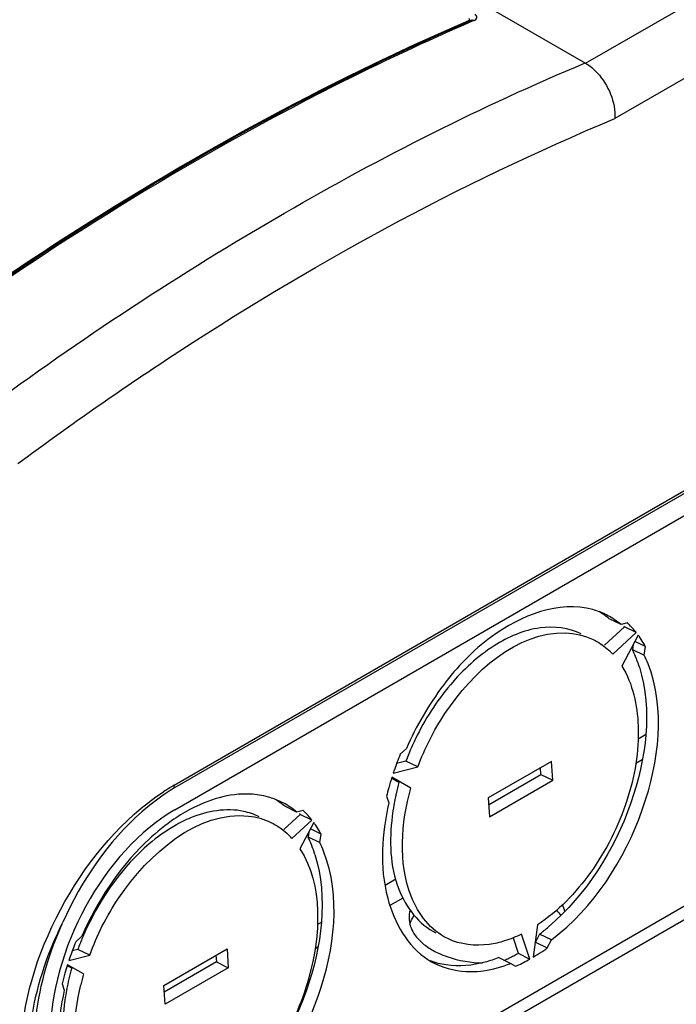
# Model space of a CAD drawing. Header units: inches. Extents: x 0 to 117, y 0 to 83.
# Tile 37 of 57: x 106.56 to 107.72, y 19.69 to 21.42. Entities that reach past the tile are written whole.
import ezdxf

# ---------------------------------------------------------------- set-up
doc = ezdxf.new("R2010")
doc.units = ezdxf.units.IN
doc.header["$LTSCALE"] = 6.431102
doc.header["$MEASUREMENT"] = 0
doc.layers.get('0').update_dxf_attribs({"linetype": 'CONTINUOUS'})

msp = doc.modelspace()

# ---------------------------------------------------------------- linework, layer by layer
at = {"color": 7, "linetype": 'CONTINUOUS'}
for p, q in [((107.5558, 21.3425), (109.3153, 22.3584)), ((109.371, 22.2631), (107.6076, 21.245)), ((106.098, 22.1841), (107.5558, 21.3425)), ((107.3525, 21.4164), (107.3512, 21.4159)), ((107.3542, 21.4172), (107.3525, 21.4164)), ((107.3559, 21.4179), (107.3542, 21.4172)), ((107.3565, 21.4182), (107.3559, 21.4179)), ((107.3568, 21.4184), (107.3565, 21.4182)), ((107.3597, 21.4174), (107.3567, 21.4161)), ((107.3568, 21.4184), (107.3568, 21.4184)), ((106.832, 20.0731), (109.0826, 21.3725)), ((109.0836, 21.3677), (106.8331, 20.0683)), ((106.8334, 20.0298), (109.0861, 21.3305)), ((106.6167, 19.2186), (109.3155, 20.7767)), ((106.6169, 19.1948), (109.305, 20.7468)), ((107.6184, 20.3554), (107.5976, 20.3656)), ((107.6297, 20.3583), (107.6184, 20.3554)), ((107.6244, 20.3514), (107.5893, 20.3192)), ((107.6039, 20.3033), (107.6452, 20.3413)), ((107.6452, 20.3413), (107.6244, 20.3514)), ((107.6484, 20.3371), (107.6199, 20.2823)), ((107.6613, 20.3167), (107.6428, 20.3257)), ((107.6396, 20.3202), (107.6384, 20.3119)), ((107.6384, 20.3119), (107.6592, 20.3017)), ((107.6592, 20.3017), (107.6613, 20.3167)), ((107.6614, 20.1614), (107.6485, 20.1539)), ((107.2407, 20.1374), (107.2299, 20.1275)), ((107.24, 20.1154), (107.2236, 20.1113)), ((107.2608, 20.1053), (107.24, 20.1154)), ((107.496, 20.1151), (107.3846, 20.0508)), ((107.4981, 20.0818), (107.496, 20.1151)), ((107.6556, 20.1179), (107.6442, 20.1113)), ((107.2177, 20.0944), (107.2608, 20.1053)), ((107.4773, 20.0919), (107.4765, 20.1039)), ((107.2145, 20.0857), (107.2278, 20.078)), ((107.2486, 20.0679), (107.2153, 20.087)), ((107.3854, 20.0389), (107.4773, 20.0919)), ((107.3868, 20.0175), (107.4981, 20.0818)), ((107.4773, 20.0919), (107.4981, 20.0818)), ((107.2058, 20.0537), (107.2097, 20.0422)), ((107.3846, 20.0508), (107.3868, 20.0175)), ((107.0477, 20.026), (107.0269, 20.0361)), ((107.059, 20.0288), (107.0477, 20.026)), ((107.0537, 20.0219), (107.0249, 19.9955)), ((107.0394, 19.9796), (107.0745, 20.0118)), ((107.0745, 20.0118), (107.0537, 20.0219)), ((107.0777, 20.0076), (107.0535, 19.9611)), ((107.0906, 19.9872), (107.0721, 19.9962)), ((107.0689, 19.9907), (107.0677, 19.9824)), ((107.0677, 19.9824), (107.0885, 19.9723)), ((107.0885, 19.9723), (107.0906, 19.9872)), ((107.222, 19.9077), (107.2034, 19.897)), ((107.2344, 19.8747), (107.2116, 19.8615)), ((107.0907, 19.8319), (107.0841, 19.8281)), ((107.4716, 19.8277), (107.4636, 19.7707)), ((106.67, 19.8079), (106.6592, 19.798)), ((107.4283, 19.8047), (107.4373, 19.7776)), ((107.4581, 19.7675), (107.4435, 19.8115)), ((107.4752, 19.8115), (107.4678, 19.7971)), ((107.496, 19.8013), (107.4752, 19.8115)), ((107.4886, 19.787), (107.496, 19.8013)), ((106.6628, 19.7843), (106.6529, 19.7818)), ((106.6836, 19.7741), (106.6628, 19.7843)), ((106.8139, 19.7213), (106.9253, 19.7856)), ((106.9253, 19.7856), (106.9274, 19.7523)), ((107.0849, 19.7884), (107.08, 19.7856)), ((107.4678, 19.7971), (107.4886, 19.787)), ((106.647, 19.7649), (106.6836, 19.7741)), ((106.9058, 19.7744), (106.9066, 19.7624)), ((107.4034, 19.77), (107.4242, 19.7599)), ((107.4373, 19.7776), (107.4581, 19.7675)), ((106.6438, 19.7562), (106.652, 19.7514)), ((106.6729, 19.7413), (106.6446, 19.7576)), ((106.9066, 19.7624), (106.8147, 19.7093)), ((106.9274, 19.7523), (106.8161, 19.688)), ((106.9066, 19.7624), (106.9274, 19.7523)), ((107.4242, 19.7599), (107.4329, 19.7549)), ((106.6351, 19.7242), (106.639, 19.7127)), ((106.8161, 19.688), (106.8139, 19.7213))]:
    msp.add_line(p, q, dxfattribs=at)
for points in [[(107.3505, 21.4174), (107.351, 21.4176), (107.3514, 21.418), (107.3517, 21.4183), (107.3519, 21.4187), (107.3519, 21.4191), (107.3518, 21.4196), (107.3515, 21.42), (107.3511, 21.4204), (107.3505, 21.4208)], [(107.3532, 21.4167), (107.3527, 21.4167), (107.3522, 21.4167), (107.3516, 21.4169), (107.3511, 21.4171), (107.3505, 21.4174)], [(107.3559, 21.4179), (107.356, 21.4179), (107.3565, 21.4181), (107.357, 21.4182), (107.3575, 21.4182), (107.3581, 21.4181), (107.3586, 21.4179), (107.3592, 21.4177), (107.3597, 21.4174)]]:
    msp.add_lwpolyline(points, dxfattribs=at)
for centre, radius, start, end in [((107.5326, 20.2538), 0.133, 64.1101, 74.2925), ((107.5111, 20.2631), 0.1341, 54.2365, 59.2378), ((107.533, 20.2548), 0.132, 62.0883, 64.075), ((107.5096, 20.2609), 0.1368, 49.9256, 54.2339), ((107.5315, 20.2522), 0.135, 49.9037, 62.0256), ((107.5284, 20.2509), 0.1477, 46.304, 46.6725), ((107.5279, 20.2503), 0.1484, 45.6957, 46.3038), ((107.5226, 20.2452), 0.1558, 38.0821, 45.6333), ((107.4966, 20.251), 0.1625, 38.136, 38.8715), ((107.5122, 20.237), 0.169, 35.4319, 36.3265), ((107.5061, 20.2327), 0.1765, 31.0619, 35.4057), ((107.4968, 20.227), 0.1874, 28.5736, 31.0777), ((107.5134, 20.2194), 0.1233, 42.8569, 49.2352), ((107.4601, 20.2252), 0.1983, 24.5617, 25.9179), ((107.45, 20.2207), 0.2093, 21.299, 24.5444), ((107.4393, 20.2164), 0.2208, 19.9373, 21.3154), ((107.4286, 20.2126), 0.2322, 17.054, 19.9248), ((107.4738, 20.2118), 0.2061, 21.2788, 25.8794), ((107.6814, 19.9496), 0.4716, 154.243, 156.9022), ((107.6764, 19.9517), 0.4661, 156.902, 158.5299), ((107.7429, 19.9188), 0.5538, 157.8687, 161.1111), ((107.6707, 19.954), 0.46, 158.531, 159.4567), ((107.7345, 19.9218), 0.5449, 161.118, 161.5278), ((107.7223, 19.9257), 0.5321, 162.3445, 164.4259), ((107.0191, 19.7492), 0.374, 120.0133, 123.3418), ((107.709, 19.9294), 0.5183, 164.4271, 166.1216), ((107.6386, 19.9638), 0.4265, 164.4566, 167.2466), ((106.9619, 19.9243), 0.133, 64.1101, 74.2925), ((106.9404, 19.9336), 0.1341, 54.2365, 59.2378), ((106.9623, 19.9253), 0.132, 62.0883, 64.075), ((107.6176, 19.9683), 0.4049, 168.2824, 170.0831), ((107.6278, 19.9663), 0.4153, 167.2531, 168.2861), ((106.9389, 19.9314), 0.1368, 49.9256, 54.2339), ((106.9608, 19.9227), 0.135, 49.9037, 62.0256), ((106.9577, 19.9214), 0.1477, 46.304, 46.6725), ((106.9572, 19.9208), 0.1484, 45.6957, 46.3038), ((106.9519, 19.9157), 0.1558, 38.0821, 45.6333), ((107.5977, 19.9717), 0.3848, 170.0716, 173.0076), ((106.9259, 19.9215), 0.1625, 38.136, 38.8715), ((106.9416, 19.9075), 0.169, 35.4319, 36.3265), ((106.9354, 19.9032), 0.1765, 31.0619, 35.4057), ((106.9261, 19.8976), 0.1874, 28.5736, 31.0777), ((106.9439, 19.8935), 0.1286, 42.0085, 47.7675), ((106.8894, 19.8957), 0.1983, 24.5617, 25.9179), ((106.8793, 19.8912), 0.2093, 21.299, 24.5444), ((106.8614, 19.8843), 0.2285, 17.0354, 21.2833), ((106.9031, 19.8823), 0.2061, 21.2788, 25.8794), ((107.1176, 19.6167), 0.4848, 155.0627, 157.4146), ((107.2409, 20.1164), 0.3845, 308.9809, 310.5483), ((107.1134, 19.6185), 0.4802, 157.4156, 158.4365), ((107.2522, 20.1025), 0.3666, 307.468, 308.628), ((107.2472, 20.1087), 0.3746, 308.6251, 308.9756), ((107.1722, 19.5893), 0.5538, 157.8687, 161.1111), ((107.1081, 19.6206), 0.4745, 158.4354, 159.8189), ((107.3552, 19.9043), 0.1391, 239.8712, 244.8132), ((107.2867, 20.0678), 0.3459, 303.7842, 305.1596), ((107.2817, 20.0748), 0.3545, 305.1561, 305.702), ((107.1638, 19.5923), 0.5449, 161.118, 161.5278), ((107.3498, 19.878), 0.1322, 237.4445, 244.0467), ((107.3021, 20.0153), 0.2734, 294.3517, 296.298), ((107.2961, 20.0275), 0.287, 296.2978, 298.1825), ((107.2907, 20.0377), 0.2986, 298.1782, 299.402), ((107.3137, 20.0235), 0.2939, 296.9385, 299.4118), ((107.2975, 20.0514), 0.3262, 300.6169, 303.8017), ((107.153, 19.5958), 0.5335, 162.3462, 164.0083), ((107.078, 19.6299), 0.443, 164.0823, 166.6079), ((107.3058, 20.0073), 0.2646, 293.6813, 294.3447), ((107.3266, 19.9972), 0.2646, 293.6813, 294.3447), ((107.322, 20.0072), 0.2757, 294.3578, 296.9391), ((107.1399, 19.5995), 0.5199, 164.0058, 166.1196), ((107.0623, 19.6337), 0.4268, 166.6049, 169.165), ((107.0989, 19.6198), 0.443, 164.0823, 166.6079), ((107.041, 19.6377), 0.4051, 169.1617, 171.8007)]:
    msp.add_arc(centre, radius, start, end, dxfattribs=at)
msp.add_ellipse((106.8516, 19.7461), major_axis=(0.1461, 0.3016), ratio=0.619929, start_param=0.740434, end_param=2.241417, dxfattribs=at)
for points, knots in [([(107.3597, 21.4174), (107.3619, 21.4184), (107.3666, 21.4219), (107.3633, 21.4269), (107.3616, 21.4283)], [0, 0, 0, 0, 0.512472, 1, 1, 1, 1]), ([(106.3725, 20.853), (106.4524, 20.9109), (106.7629, 21.1243), (107.0951, 21.3073), (107.3505, 21.4174)], [0, 0, 0, 0, 0.261836, 1, 1, 1, 1]), ([(107.3512, 21.4159), (107.269, 21.3803), (106.929, 21.2205), (106.6085, 21.0205), (106.3767, 20.8529)], [0, 0, 0, 0, 0.238386, 1, 1, 1, 1]), ([(107.3567, 21.4161), (107.2742, 21.3805), (106.9327, 21.2201), (106.6109, 21.0192), (106.3782, 20.8508)], [0, 0, 0, 0, 0.238295, 1, 1, 1, 1]), ([(106.4974, 20.732), (106.6671, 20.8573), (107.0086, 21.0819), (107.3735, 21.267), (107.5553, 21.3428)], [0, 0, 0, 0, 0.517017, 1, 1, 1, 1]), ([(107.5558, 21.3425), (107.5636, 21.338), (107.5923, 21.3132), (107.6089, 21.2737), (107.6076, 21.245)], [0, 0, 0, 0, 0.238397, 1, 1, 1, 1]), ([(106.5574, 20.6386), (106.6429, 20.7019), (106.9744, 20.934), (107.3321, 21.1305), (107.6076, 21.245)], [0, 0, 0, 0, 0.262677, 1, 1, 1, 1]), ([(107.5686, 20.3819), (107.5095, 20.3985), (107.3984, 20.3541), (107.3007, 20.2498), (107.2578, 20.1769), (107.2407, 20.1374)], [0, 0, 0, 0, 0.425117, 0.702113, 1, 1, 1, 1]), ([(107.5484, 20.3393), (107.5265, 20.35), (107.4698, 20.3561), (107.3874, 20.3194), (107.3123, 20.25), (107.2731, 20.1885), (107.2567, 20.1545)], [0, 0, 0, 0, 0.194464, 0.425283, 0.699308, 1, 1, 1, 1]), ([(107.2608, 20.1053), (107.2731, 20.1381), (107.3254, 20.2431), (107.4357, 20.3434), (107.5207, 20.3409)], [0, 0, 0, 0, 0.29229, 1, 1, 1, 1]), ([(107.496, 19.8013), (107.5703, 19.8583), (107.6732, 20.0139), (107.6967, 20.2074), (107.6658, 20.2866)], [0, 0, 0, 0, 0.524179, 1, 1, 1, 1]), ([(107.6199, 20.2823), (107.6391, 20.2514), (107.6568, 20.1685), (107.6338, 20.0411), (107.5725, 19.9189), (107.508, 19.8518), (107.4716, 19.8277)], [0, 0, 0, 0, 0.21198, 0.470112, 0.745713, 1, 1, 1, 1]), ([(107.6506, 20.2807), (107.674, 20.2045), (107.6504, 20.0269), (107.5572, 19.8809), (107.4909, 19.8242)], [0, 0, 0, 0, 0.477563, 1, 1, 1, 1]), ([(106.5635, 19.6191), (106.5673, 19.706), (106.6256, 19.8761), (106.7412, 20.0141), (106.8135, 20.0617)], [0, 0, 0, 0, 0.501128, 1, 1, 1, 1]), ([(106.8331, 20.0683), (106.8125, 20.0565), (106.7293, 19.9943), (106.6693, 19.905), (106.6365, 19.8325)], [0, 0, 0, 0, 0.229205, 1, 1, 1, 1]), ([(106.8331, 20.0683), (106.8327, 20.0691), (106.8322, 20.0706), (106.832, 20.0723), (106.832, 20.0731)], [0, 0, 0, 0, 0.500156, 1, 1, 1, 1]), ([(107.2748, 19.8339), (107.2639, 19.8469), (107.2242, 19.9186), (107.2316, 20.0069), (107.2486, 20.0679)], [0, 0, 0, 0, 0.211952, 1, 1, 1, 1]), ([(106.9979, 20.0524), (106.9875, 20.0553), (106.9403, 20.0627), (106.8919, 20.0475), (106.8598, 20.0303)], [0, 0, 0, 0, 0.229076, 1, 1, 1, 1]), ([(106.6836, 19.7741), (106.6966, 19.8096), (106.7514, 19.9209), (106.8739, 20.029), (106.9632, 20.0189)], [0, 0, 0, 0, 0.295961, 1, 1, 1, 1]), ([(106.9816, 20.0178), (106.973, 20.022), (106.9339, 20.0354), (106.8902, 20.0277), (106.8612, 20.0157)], [0, 0, 0, 0, 0.233912, 1, 1, 1, 1]), ([(107.2097, 20.0422), (107.1976, 19.9876), (107.1894, 19.8861), (107.2424, 19.7898), (107.2787, 19.7666)], [0, 0, 0, 0, 0.564856, 1, 1, 1, 1]), ([(106.8278, 20.0105), (106.8113, 19.9989), (106.7452, 19.9432), (106.6963, 19.8685), (106.67, 19.8079)], [0, 0, 0, 0, 0.233518, 1, 1, 1, 1]), ([(107.2158, 20.0186), (107.2106, 19.976), (107.2117, 19.8965), (107.2625, 19.8282), (107.2927, 19.8136)], [0, 0, 0, 0, 0.561359, 1, 1, 1, 1]), ([(106.8332, 20.0018), (106.8173, 19.9926), (106.7521, 19.9454), (106.7041, 19.8771), (106.6781, 19.8211)], [0, 0, 0, 0, 0.229194, 1, 1, 1, 1]), ([(106.9253, 19.4718), (106.9996, 19.5288), (107.1025, 19.6845), (107.126, 19.8779), (107.0951, 19.9571)], [0, 0, 0, 0, 0.524179, 1, 1, 1, 1]), ([(107.0535, 19.9611), (107.0943, 19.8974), (107.0874, 19.7571), (107.02, 19.6084), (106.9613, 19.5377), (106.9275, 19.51)], [0, 0, 0, 0, 0.458015, 0.735698, 1, 1, 1, 1]), ([(107.0799, 19.9512), (107.1033, 19.875), (107.0797, 19.6975), (106.9865, 19.5514), (106.9202, 19.4947)], [0, 0, 0, 0, 0.477563, 1, 1, 1, 1]), ([(107.2454, 19.84), (107.2454, 19.8305), (107.2499, 19.8172), (107.2578, 19.8068), (107.2602, 19.8042)], [0, 0, 0, 0, 0.728316, 1, 1, 1, 1]), ([(106.5774, 19.6187), (106.5782, 19.6361), (106.5863, 19.71), (106.6111, 19.7816), (106.6365, 19.8325)], [0, 0, 0, 0, 0.233934, 1, 1, 1, 1]), ([(106.5865, 19.6135), (106.5864, 19.6313), (106.5909, 19.7064), (106.6128, 19.7801), (106.6365, 19.8325)], [0, 0, 0, 0, 0.236151, 1, 1, 1, 1]), ([(107.4133, 19.7993), (107.4045, 19.7966), (107.3718, 19.7888), (107.3356, 19.7927), (107.3135, 19.8034)], [0, 0, 0, 0, 0.272029, 1, 1, 1, 1]), ([(107.296, 19.7784), (107.3017, 19.7757), (107.3269, 19.7657), (107.3542, 19.7614), (107.3749, 19.7606)], [0, 0, 0, 0, 0.23437, 1, 1, 1, 1]), ([(107.4034, 19.77), (107.3955, 19.7669), (107.3658, 19.757), (107.3334, 19.7539), (107.3107, 19.7572)], [0, 0, 0, 0, 0.268615, 1, 1, 1, 1]), ([(107.292, 19.7592), (107.311, 19.75), (107.3404, 19.7439), (107.369, 19.7461), (107.3765, 19.7471)], [0, 0, 0, 0, 0.736652, 1, 1, 1, 1]), ([(107.4592, 18.1277), (107.4592, 18.2463), (107.4965, 18.4957), (107.6325, 18.8562), (107.8383, 19.1934), (108.0937, 19.4735), (108.3751, 19.6691), (108.6617, 19.7607), (108.9328, 19.7197), (109.0599, 19.5991), (109.1037, 19.5304)], [0, 0, 0, 0, 0.133664, 0.280884, 0.432034, 0.576494, 0.705359, 0.814505, 0.90819, 1, 1, 1, 1]), ([(106.6946, 19.503), (106.6848, 19.5158), (106.6498, 19.5835), (106.6543, 19.665), (106.6679, 19.7224)], [0, 0, 0, 0, 0.214677, 1, 1, 1, 1]), ([(106.639, 19.7127), (106.6269, 19.6582), (106.6187, 19.5566), (106.6717, 19.4603), (106.708, 19.4372)], [0, 0, 0, 0, 0.564856, 1, 1, 1, 1]), ([(107.5067, 18.1277), (107.5067, 18.2421), (107.5429, 18.4834), (107.6744, 18.8329), (107.8738, 19.1607), (108.1205, 19.433), (108.3899, 19.6223), (108.6592, 19.7113), (108.9098, 19.6761), (109.025, 19.5659), (109.0644, 19.5037)], [0, 0, 0, 0, 0.135022, 0.284657, 0.43855, 0.585447, 0.715592, 0.823607, 0.913014, 1, 1, 1, 1]), ([(106.64, 19.6955), (106.6335, 19.6501), (106.6328, 19.5655), (106.6861, 19.4917), (106.7181, 19.4761)], [0, 0, 0, 0, 0.563045, 1, 1, 1, 1])]:
    msp.add_open_spline(points, degree=3, knots=knots, dxfattribs=at)
for points in [[(107.5207, 20.3409), (107.5373, 20.3404), (107.5543, 20.3365), (107.5693, 20.3292)], [(107.5693, 20.3292), (107.5781, 20.3249), (107.5865, 20.3193), (107.594, 20.3129)], [(106.8598, 20.0303), (106.8487, 20.0243), (106.8381, 20.0177), (106.8278, 20.0105)], [(106.8612, 20.0157), (106.8516, 20.0117), (106.8422, 20.007), (106.8332, 20.0018)], [(106.9632, 20.0189), (106.9767, 20.0174), (106.9902, 20.0136), (107.0024, 20.0077)], [(107.0024, 20.0077), (107.0125, 20.0028), (107.022, 19.9963), (107.0303, 19.9887)], [(107.5048, 19.8533), (107.5075, 19.8504), (107.51, 19.8472), (107.5122, 19.8438)], [(107.5196, 19.8512), (107.5186, 19.8551), (107.5171, 19.859), (107.5153, 19.8627)], [(107.2472, 19.8529), (107.246, 19.8488), (107.2454, 19.8444), (107.2454, 19.84)], [(107.247, 19.828), (107.2484, 19.8336), (107.251, 19.839), (107.2541, 19.8439)], [(107.3135, 19.8034), (107.2988, 19.8106), (107.2854, 19.8213), (107.2748, 19.8339)], [(107.2602, 19.8042), (107.2624, 19.8016), (107.2648, 19.7992), (107.2673, 19.797)], [(107.4435, 19.8115), (107.4337, 19.8067), (107.4236, 19.8025), (107.4133, 19.7993)], [(107.2673, 19.797), (107.2728, 19.792), (107.2789, 19.7877), (107.2854, 19.784)], [(107.3107, 19.7572), (107.3013, 19.7586), (107.292, 19.7609), (107.283, 19.7642)], [(107.3765, 19.7471), (107.3928, 19.7494), (107.4089, 19.7538), (107.4242, 19.7599)]]:
    msp.add_open_spline(points, degree=3, dxfattribs=at)

doc.saveas('drawing.dxf')
